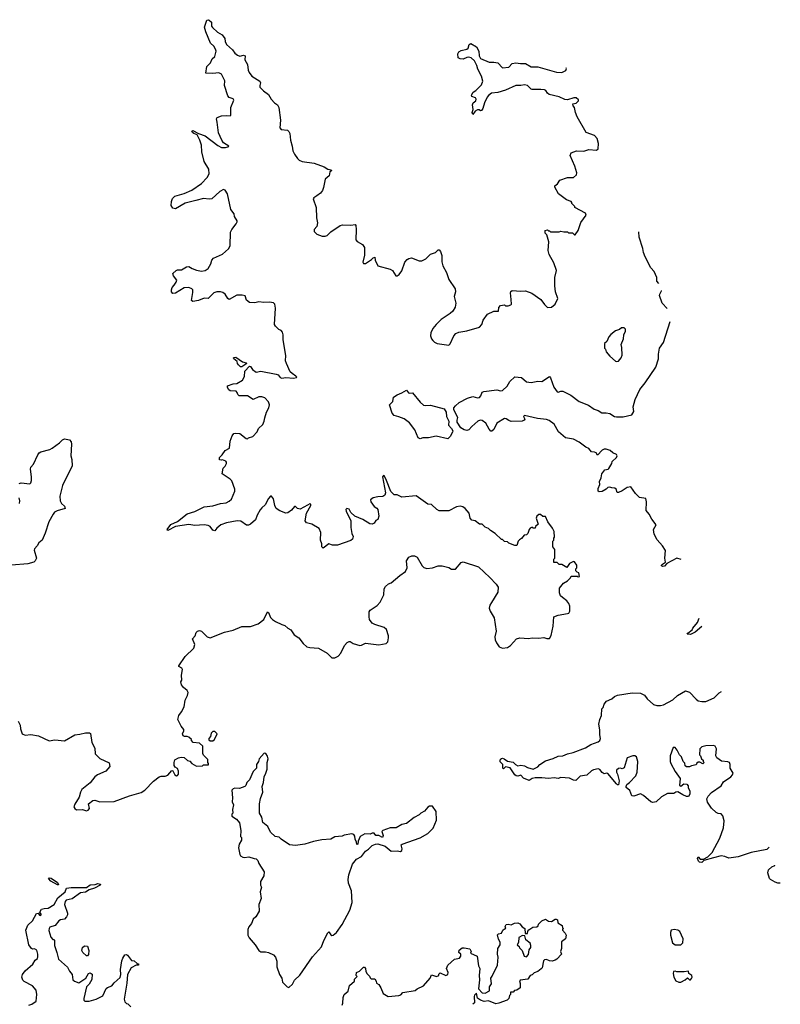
# Model space of a CAD drawing. Extents: x 2239831 to 2395310, y 665973 to 772585.
# Tile 144 of 144: x 2363919 to 2371853, y 749103 to 759372. Entities that reach past the tile are written whole.
import ezdxf

# ---------------------------------------------------------------- set-up
doc = ezdxf.new("R2010")
doc.units = 0

msp = doc.modelspace()

# ---------------------------------------------------------------- linework, layer by layer
at = {"layer": '0CON20XD'}
for points in [[(2366027, 758115), (2365993, 758193), (2365980, 758305), (2365971, 758339), (2365979, 758351), (2366025, 758370), (2366075, 758374), (2366115, 758370), (2366122, 758375), (2366123, 758457), (2366153, 758533), (2366146, 758546), (2366105, 758562), (2366090, 758580), (2366057, 758685), (2366058, 758735), (2366024, 758805), (2365995, 758818), (2365935, 758811), (2365862, 758815), (2365872, 758885), (2365908, 758922), (2365927, 758963), (2365955, 758990), (2365968, 759045), (2365963, 759065), (2365943, 759095), (2365909, 759129), (2365861, 759245), (2365847, 759295), (2365872, 759368), (2365885, 759372), (2365895, 759368), (2365920, 759345), (2365920, 759305), (2365930, 759290), (2365981, 759241), (2366030, 759215), (2366058, 759175), (2366062, 759145), (2366078, 759115), (2366138, 759058), (2366165, 759022), (2366192, 759002), (2366215, 758993), (2366255, 759003), (2366272, 758995), (2366268, 758955), (2366297, 758905), (2366303, 758845), (2366312, 758822), (2366342, 758785), (2366423, 758733), (2366432, 758715), (2366423, 758685), (2366425, 758670), (2366461, 758631), (2366513, 758593), (2366544, 758544), (2366577, 758507), (2366608, 758485), (2366622, 758455), (2366638, 758325), (2366633, 758243), (2366648, 758228), (2366712, 758222), (2366728, 758208), (2366737, 758185), (2366743, 758115), (2366763, 758055), (2366770, 758005), (2366785, 757970), (2366817, 757925), (2366836, 757906), (2366865, 757892), (2366990, 757875), (2367095, 757837), (2367133, 757813), (2367168, 757808), (2367170, 757795), (2367156, 757784), (2367146, 757744), (2367105, 757710), (2367089, 757621), (2367078, 757592), (2367057, 757563), (2367020, 757535), (2366988, 757515), (2366982, 757505), (2367012, 757415), (2367016, 757305), (2367024, 757255), (2367020, 757215), (2366992, 757185), (2366992, 757165), (2367017, 757137), (2367075, 757113), (2367106, 757114), (2367125, 757122), (2367165, 757161), (2367262, 757225), (2367288, 757232), (2367375, 757231), (2367418, 757238), (2367426, 757226), (2367430, 757185), (2367427, 757075), (2367440, 757060), (2367495, 757027), (2367516, 756995), (2367516, 756915), (2367497, 756845), (2367505, 756828), (2367525, 756828), (2367588, 756872), (2367605, 756890), (2367624, 756894), (2367628, 756865), (2367654, 756805), (2367785, 756772), (2367809, 756755), (2367842, 756702), (2367855, 756700), (2367876, 756715), (2367906, 756754), (2367935, 756842), (2367960, 756870), (2367978, 756882), (2368005, 756888), (2368085, 756858), (2368115, 756856), (2368155, 756877), (2368204, 756926), (2368256, 756944), (2368285, 756972), (2368295, 756972), (2368310, 756955), (2368323, 756913), (2368324, 756846), (2368333, 756805), (2368371, 756735), (2368395, 756662), (2368463, 756565), (2368466, 756535), (2368451, 756485), (2368470, 756415), (2368462, 756375), (2368436, 756334), (2368411, 756309), (2368315, 756245), (2368262, 756195), (2368228, 756152), (2368208, 756105), (2368204, 756075), (2368214, 756045), (2368229, 756025), (2368245, 756009), (2368275, 755994), (2368395, 755978), (2368408, 755992), (2368446, 756074), (2368470, 756100), (2368500, 756115), (2368582, 756128), (2368716, 756164), (2368740, 756195), (2368755, 756238), (2368799, 756301), (2368865, 756334), (2368915, 756332), (2368918, 756372), (2368935, 756390), (2368975, 756397), (2368985, 756388), (2369015, 756387), (2369043, 756397), (2369048, 756405), (2369046, 756455), (2369038, 756525), (2369042, 756538), (2369055, 756548), (2369145, 756541), (2369195, 756544), (2369261, 756521), (2369356, 756455), (2369395, 756401), (2369425, 756371), (2369465, 756374), (2369504, 756405), (2369533, 756465), (2369508, 756535), (2369500, 756595), (2369503, 756685), (2369520, 756755), (2369490, 756835), (2369443, 756925), (2369432, 756965), (2369438, 757055), (2369417, 757127), (2369400, 757145), (2369400, 757175), (2369425, 757180), (2369435, 757170), (2369445, 757170), (2369455, 757160), (2369545, 757160), (2369565, 757168), (2369595, 757160), (2369635, 757160), (2369645, 757150), (2369685, 757150), (2369705, 757130), (2369715, 757130), (2369746, 757174), (2369774, 757256), (2369828, 757335), (2369820, 757355), (2369710, 757415), (2369710, 757425), (2369680, 757455), (2369680, 757465), (2369670, 757475), (2369624, 757494), (2369540, 757555), (2369500, 757625), (2369502, 757638), (2369529, 757661), (2369552, 757698), (2369634, 757726), (2369695, 757728), (2369727, 757753), (2369730, 757775), (2369710, 757845), (2369660, 757955), (2369670, 757985), (2369727, 758003), (2369805, 758000), (2369855, 758020), (2369935, 758010), (2369952, 758025), (2369958, 758082), (2369944, 758135), (2369915, 758164), (2369828, 758195), (2369735, 758360), (2369718, 758405), (2369708, 758455), (2369692, 758475), (2369690, 758495), (2369725, 758503), (2369748, 758525), (2369747, 758535), (2369725, 758556), (2369701, 758559), (2369635, 758536), (2369605, 758541), (2369545, 758569), (2369443, 758593), (2369426, 758606), (2369406, 758635), (2369395, 758640), (2369354, 758646), (2369264, 758644), (2369255, 758647), (2369217, 758687), (2369185, 758694), (2369145, 758686), (2369094, 758686), (2368985, 758639), (2368905, 758613), (2368842, 758605), (2368809, 758581), (2368796, 758564), (2368766, 758505), (2368750, 758445), (2368738, 758425), (2368725, 758422), (2368712, 758432), (2368695, 758432), (2368671, 758419), (2368645, 758382), (2368638, 758405), (2368648, 758435), (2368641, 758485), (2368650, 758505), (2368676, 758525), (2368680, 758545), (2368675, 758558), (2368635, 758572), (2368633, 758585), (2368648, 758615), (2368676, 758634), (2368736, 758694), (2368749, 758731), (2368736, 758785), (2368697, 758855), (2368688, 758895), (2368663, 758945), (2368627, 758975), (2368605, 758980), (2368585, 758978), (2368545, 758960), (2368513, 758963), (2368494, 758975), (2368491, 759015), (2368501, 759039), (2368525, 759051), (2368585, 759064), (2368596, 759075), (2368606, 759114), (2368625, 759124), (2368685, 759090), (2368710, 759045), (2368711, 758995), (2368727, 758967), (2368815, 758928), (2368865, 758931), (2368905, 758921), (2368955, 758872), (2369022, 758878), (2369055, 758916), (2369095, 758923), (2369144, 758914), (2369196, 758916), (2369255, 758880), (2369325, 758882), (2369520, 758825), (2369575, 758821), (2369615, 758842), (2369624, 758864), (2369620, 758870)], [(2365607, 752155), (2365634, 752206), (2365646, 752275), (2365670, 752325), (2365677, 752355), (2365666, 752376), (2365627, 752407), (2365607, 752435), (2365601, 752465), (2365610, 752485), (2365608, 752535), (2365616, 752596), (2365609, 752609), (2365580, 752625), (2365578, 752635), (2365645, 752732), (2365734, 752816), (2365746, 752856), (2365722, 752915), (2365749, 752945), (2365760, 752980), (2365774, 752996), (2365795, 753003), (2365815, 752994), (2365876, 752936), (2365905, 752926), (2366055, 752983), (2366145, 753004), (2366235, 753042), (2366326, 753044), (2366405, 753072), (2366467, 753115), (2366505, 753198), (2366515, 753190), (2366535, 753138), (2366555, 753117), (2366588, 753095), (2366655, 753066), (2366684, 753054), (2366715, 753026), (2366748, 753008), (2366783, 752955), (2366832, 752925), (2366875, 752868), (2366915, 752832), (2366945, 752823), (2367035, 752816), (2367127, 752767), (2367175, 752718), (2367205, 752718), (2367240, 752735), (2367268, 752765), (2367308, 752845), (2367335, 752877), (2367355, 752887), (2367367, 752887), (2367398, 752868), (2367466, 752846), (2367485, 752848), (2367525, 752869), (2367665, 752852), (2367742, 752868), (2367758, 752885), (2367767, 752925), (2367766, 752945), (2367745, 753012), (2367722, 753032), (2367624, 753064), (2367595, 753080), (2367569, 753115), (2367564, 753144), (2367566, 753195), (2367574, 753215), (2367647, 753263), (2367681, 753299), (2367717, 753375), (2367722, 753435), (2367735, 753460), (2367765, 753488), (2367795, 753498), (2367883, 753577), (2367944, 753616), (2367960, 753655), (2367953, 753727), (2367980, 753765), (2368011, 753779), (2368039, 753779), (2368066, 753766), (2368117, 753675), (2368135, 753660), (2368165, 753650), (2368225, 753657), (2368285, 753677), (2368325, 753677), (2368395, 753658), (2368425, 753642), (2368465, 753640), (2368525, 753710), (2368545, 753718), (2368705, 753667), (2368824, 753554), (2368891, 753485), (2368910, 753455), (2368908, 753402), (2368839, 753295), (2368823, 753265), (2368817, 753235), (2368827, 753205), (2368869, 753135), (2368889, 752995), (2368877, 752935), (2368880, 752905), (2368892, 752872), (2368922, 752832), (2368955, 752817), (2369006, 752824), (2369038, 752845), (2369102, 752915), (2369135, 752927), (2369225, 752920), (2369265, 752927), (2369335, 752922), (2369385, 752928), (2369418, 752918), (2369445, 752920), (2369462, 752948), (2369483, 753047), (2369492, 753145), (2369535, 753161), (2369635, 753178), (2369646, 753184), (2369656, 753204), (2369657, 753255), (2369647, 753285), (2369625, 753312), (2369580, 753345), (2369562, 753365), (2369550, 753395), (2369550, 753445), (2369590, 753495), (2369635, 753520), (2369665, 753550), (2369672, 753568), (2369735, 753570), (2369745, 753560), (2369760, 753565), (2369750, 753605), (2369735, 753610), (2369720, 753625), (2369720, 753645), (2369730, 753655), (2369730, 753685), (2369707, 753717), (2369695, 753720), (2369655, 753700), (2369625, 753660), (2369575, 753690), (2369545, 753690), (2369525, 753710), (2369492, 753712), (2369490, 753745), (2369500, 753755), (2369500, 753845), (2369480, 753875), (2369480, 753935), (2369490, 753945), (2369490, 753965), (2369498, 753975), (2369493, 754035), (2369478, 754068), (2369428, 754135), (2369405, 754190), (2369375, 754192), (2369352, 754212), (2369335, 754212), (2369314, 754196), (2369308, 754175), (2369328, 754112), (2369300, 754085), (2369295, 754070), (2369275, 754070), (2369265, 754078), (2369245, 754070), (2369233, 754057), (2369220, 754015), (2369205, 754000), (2369180, 753995), (2369155, 753960), (2369131, 753949), (2369118, 753935), (2369105, 753890), (2369085, 753888), (2369023, 753913), (2369007, 753927), (2368975, 753930), (2368955, 753950), (2368945, 753950), (2368880, 754015), (2368830, 754045), (2368810, 754065), (2368775, 754080), (2368745, 754110), (2368715, 754112), (2368670, 754145), (2368635, 754152), (2368618, 754175), (2368606, 754226), (2368565, 754273), (2368540, 754290), (2368515, 754297), (2368475, 754291), (2368395, 754249), (2368295, 754251), (2368271, 754265), (2368215, 754317), (2368175, 754320), (2368055, 754408), (2367905, 754393), (2367855, 754417), (2367825, 754418), (2367790, 754450), (2367745, 754567), (2367725, 754610), (2367715, 754619), (2367704, 754605), (2367734, 754436), (2367728, 754412), (2367708, 754398), (2367655, 754397), (2367605, 754386), (2367579, 754365), (2367583, 754345), (2367616, 754296), (2367645, 754278), (2367654, 754265), (2367666, 754195), (2367655, 754158), (2367635, 754148), (2367615, 754122), (2367595, 754112), (2367570, 754115), (2367498, 754158), (2367414, 754194), (2367374, 754234), (2367355, 754268), (2367330, 754275), (2367322, 754265), (2367323, 754245), (2367372, 754145), (2367373, 754077), (2367384, 754014), (2367397, 753983), (2367392, 753955), (2367375, 753942), (2367235, 753891), (2367182, 753892), (2367145, 753907), (2367085, 753862), (2367070, 753875), (2367070, 753905), (2367056, 753945), (2367060, 754025), (2367044, 754064), (2366965, 754111), (2366910, 754125), (2366898, 754145), (2366910, 754225), (2366957, 754307), (2366955, 754320), (2366945, 754322), (2366920, 754310), (2366845, 754266), (2366818, 754275), (2366795, 754296), (2366785, 754296), (2366753, 754257), (2366715, 754230), (2366695, 754226), (2366631, 754251), (2366596, 754275), (2366580, 754305), (2366565, 754376), (2366545, 754402), (2366535, 754402), (2366515, 754379), (2366479, 754311), (2366445, 754282), (2366429, 754261), (2366396, 754204), (2366378, 754155), (2366328, 754112), (2366305, 754100), (2366285, 754100), (2366225, 754141), (2366186, 754146), (2366076, 754124), (2366016, 754104), (2365975, 754068), (2365955, 754040), (2365935, 754048), (2365905, 754088), (2365885, 754097), (2365845, 754103), (2365745, 754097), (2365685, 754109), (2365544, 754086), (2365465, 754044), (2365458, 754055), (2365495, 754108), (2365565, 754138), (2365665, 754220), (2365745, 754244), (2365845, 754292), (2365935, 754302), (2366015, 754326), (2366072, 754335), (2366105, 754350), (2366129, 754371), (2366164, 754455), (2366164, 754475), (2366132, 754562), (2366115, 754580), (2366032, 754635), (2366043, 754695), (2366064, 754716), (2366078, 754745), (2366078, 754758), (2366068, 754768), (2366035, 754782), (2366025, 754778), (2366005, 754782), (2366002, 754805), (2366032, 754835), (2366062, 754878), (2366109, 754905), (2366114, 754975), (2366137, 755033), (2366154, 755056), (2366175, 755061), (2366215, 755057), (2366280, 755005), (2366295, 755000), (2366305, 755010), (2366350, 755025), (2366398, 755075), (2366411, 755109), (2366455, 755150), (2366470, 755185), (2366475, 755220), (2366492, 755278), (2366518, 755325), (2366524, 755355), (2366516, 755386), (2366475, 755428), (2366445, 755438), (2366415, 755438), (2366355, 755412), (2366295, 755448), (2366208, 755448), (2366193, 755463), (2366188, 755485), (2366177, 755497), (2366115, 755502), (2366101, 755511), (2366088, 755535), (2366088, 755552), (2366145, 755573), (2366185, 755578), (2366245, 755614), (2366265, 755650), (2366266, 755705), (2366315, 755760), (2366326, 755756), (2366349, 755725), (2366385, 755696), (2366436, 755706), (2366595, 755676), (2366615, 755667), (2366635, 755641), (2366654, 755634), (2366695, 755639), (2366775, 755634), (2366805, 755640), (2366810, 755645), (2366800, 755655), (2366761, 755681), (2366741, 755701), (2366701, 755785), (2366692, 755815), (2366695, 755870), (2366667, 756033), (2366669, 756085), (2366660, 756115), (2366645, 756132), (2366622, 756142), (2366587, 756177), (2366577, 756195), (2366588, 756365), (2366581, 756405), (2366565, 756421), (2366525, 756428), (2366465, 756422), (2366415, 756431), (2366372, 756418), (2366315, 756424), (2366286, 756446), (2366271, 756491), (2366241, 756501), (2366185, 756501), (2366105, 756454), (2366089, 756465), (2366061, 756511), (2366038, 756528), (2366015, 756533), (2365975, 756533), (2365943, 756525), (2365885, 756466), (2365845, 756468), (2365785, 756443), (2365724, 756434), (2365713, 756445), (2365726, 756526), (2365724, 756554), (2365716, 756566), (2365685, 756581), (2365635, 756576), (2365545, 756521), (2365516, 756516), (2365503, 756533), (2365502, 756555), (2365511, 756579), (2365531, 756605), (2365553, 756635), (2365558, 756655), (2365525, 756700), (2365518, 756725), (2365552, 756758), (2365565, 756764), (2365606, 756764), (2365660, 756795), (2365685, 756800), (2365718, 756778), (2365765, 756760), (2365815, 756750), (2365855, 756756), (2365885, 756777), (2365912, 756825), (2365922, 756865), (2365940, 756885), (2366035, 756926), (2366098, 756982), (2366114, 757015), (2366119, 757155), (2366131, 757185), (2366177, 757243), (2366187, 757265), (2366187, 757275), (2366160, 757320), (2366155, 757348), (2366122, 757392), (2366087, 757557), (2366064, 757594), (2366045, 757600), (2366008, 757582), (2365925, 757503), (2365895, 757500), (2365835, 757506), (2365755, 757486), (2365645, 757459), (2365545, 757400), (2365516, 757406), (2365500, 757435), (2365502, 757475), (2365513, 757507), (2365537, 757533), (2365635, 757559), (2365716, 757594), (2365816, 757665), (2365874, 757725), (2365894, 757765), (2365893, 757815), (2365844, 757895), (2365820, 757995), (2365816, 758065), (2365797, 758115), (2365770, 758170), (2365734, 758185), (2365721, 758195), (2365715, 758210), (2365725, 758216), (2365784, 758184), (2365855, 758161), (2365985, 758059), (2366025, 758041), (2366065, 758038), (2366090, 758045), (2366100, 758055), (2366045, 758088), (2366027, 758115)], [(2370587, 756622), (2370566, 756646), (2370564, 756685), (2370536, 756746), (2370502, 756785), (2370445, 756900), (2370426, 756945), (2370419, 756985), (2370380, 757105), (2370377, 757161)], [(2370674, 756361), (2370622, 756415), (2370594, 756495), (2370595, 756510), (2370613, 756545), (2370612, 756547)], [(2370819, 753744), (2370775, 753758), (2370669, 753701), (2370645, 753674), (2370625, 753669), (2370614, 753675), (2370614, 753685), (2370624, 753695), (2370656, 753714), (2370649, 753755), (2370655, 753835), (2370626, 753886), (2370569, 753949), (2370538, 754005), (2370532, 754055), (2370559, 754105), (2370512, 754162), (2370484, 754214), (2370453, 754253), (2370458, 754345), (2370449, 754379), (2370385, 754388), (2370341, 754431), (2370295, 754501), (2370257, 754493), (2370205, 754458), (2370165, 754440), (2370152, 754442), (2370140, 754475), (2370128, 754488), (2370095, 754490), (2370075, 754498), (2370055, 754492), (2370038, 754475), (2369995, 754451), (2369965, 754447), (2369954, 754455), (2369953, 754483), (2369971, 754525), (2369966, 754555), (2369983, 754595), (2369990, 754635), (2370023, 754677), (2370057, 754683), (2370065, 754690), (2370097, 754743), (2370100, 754765), (2370145, 754807), (2370153, 754825), (2370146, 754836), (2370108, 754855), (2370078, 754878), (2370035, 754893), (2370015, 754892), (2369995, 754881), (2369945, 754832), (2369932, 754855), (2369915, 754863), (2369883, 754865), (2369855, 754899), (2369823, 754913), (2369755, 754966), (2369696, 754996), (2369611, 755011), (2369539, 755075), (2369493, 755153), (2369443, 755193), (2369415, 755202), (2369322, 755212), (2369185, 755243), (2369174, 755235), (2369187, 755205), (2369183, 755195), (2369160, 755185), (2369045, 755182), (2369021, 755191), (2368995, 755211), (2368975, 755214), (2368895, 755166), (2368865, 755100), (2368845, 755082), (2368835, 755082), (2368815, 755102), (2368780, 755165), (2368745, 755191), (2368724, 755194), (2368697, 755185), (2368635, 755129), (2368605, 755096), (2368585, 755087), (2368555, 755096), (2368522, 755115), (2368483, 755175), (2368481, 755195), (2368490, 755225), (2368447, 755305), (2368449, 755325), (2368464, 755345), (2368505, 755379), (2368592, 755425), (2368645, 755441), (2368695, 755430), (2368715, 755432), (2368731, 755449), (2368745, 755488), (2368760, 755495), (2368895, 755511), (2368935, 755501), (2368955, 755504), (2369005, 755550), (2369032, 755598), (2369084, 755646), (2369152, 755642), (2369205, 755597), (2369255, 755588), (2369325, 755602), (2369365, 755598), (2369445, 755650), (2369457, 755637), (2369491, 755541), (2369525, 755491), (2369535, 755488), (2369565, 755499), (2369585, 755499), (2369667, 755457), (2369755, 755390), (2369852, 755352), (2369910, 755310), (2369955, 755296), (2369993, 755273), (2370037, 755273), (2370075, 755266), (2370125, 755233), (2370145, 755229), (2370215, 755232), (2370305, 755252), (2370324, 755285), (2370318, 755335), (2370338, 755412), (2370388, 755515), (2370444, 755585), (2370555, 755747), (2370582, 755835), (2370582, 755885), (2370593, 755945), (2370634, 756005), (2370704, 756226)], [(2370145, 755808), (2370165, 755810), (2370192, 755845), (2370202, 755875), (2370200, 755955), (2370192, 755985), (2370217, 756043), (2370220, 756085), (2370240, 756125), (2370240, 756145), (2370225, 756160), (2370195, 756160), (2370175, 756140), (2370135, 756128), (2370085, 756088), (2370063, 756065), (2370043, 756017), (2370020, 755995), (2370020, 755945), (2370030, 755935), (2370035, 755910), (2370075, 755862), (2370135, 755812), (2370145, 755808)], [(2366235, 755752), (2366223, 755753), (2366201, 755771), (2366190, 755785), (2366188, 755808), (2366152, 755835), (2366150, 755845), (2366155, 755850), (2366175, 755852), (2366243, 755803), (2366280, 755795), (2366290, 755785), (2366235, 755752)], [(2368385, 755000), (2368265, 755029), (2368185, 755010), (2368125, 755011), (2368095, 755002), (2368075, 755010), (2368042, 755095), (2367985, 755169), (2367928, 755208), (2367875, 755231), (2367825, 755243), (2367805, 755268), (2367777, 755355), (2367811, 755389), (2367818, 755435), (2367855, 755461), (2367905, 755480), (2367955, 755510), (2367975, 755482), (2367985, 755478), (2368015, 755480), (2368095, 755382), (2368133, 755353), (2368155, 755348), (2368205, 755352), (2368347, 755315), (2368369, 755279), (2368372, 755235), (2368394, 755185), (2368392, 755142), (2368425, 755110), (2368437, 755085), (2368435, 755070), (2368410, 755025), (2368385, 755000)], [(2363915, 754535), (2363935, 754542), (2364025, 754533), (2364035, 754542), (2364042, 754568), (2364044, 754605), (2364031, 754685), (2364034, 754705), (2364062, 754735), (2364107, 754835), (2364124, 754856), (2364140, 754865), (2364235, 754890), (2364258, 754902), (2364335, 754960), (2364365, 754992), (2364385, 755002), (2364439, 754989), (2364455, 754970), (2364460, 754945), (2364454, 754825), (2364464, 754785), (2364465, 754720), (2364366, 754514), (2364337, 754403), (2364342, 754355), (2364357, 754325), (2364387, 754297), (2364393, 754275), (2364309, 754251), (2364283, 754235), (2364267, 754215), (2364224, 754136), (2364184, 754016), (2364152, 753945), (2364118, 753915), (2364100, 753885), (2364072, 753855), (2364071, 753841), (2364094, 753755), (2364082, 753728), (2364066, 753714), (2364005, 753696), (2363835, 753685)], [(2363916, 754325), (2363920, 754355), (2363915, 754385)], [(2371033, 753043), (2370965, 752984), (2370915, 752960), (2370882, 752962), (2370890, 752975), (2370935, 753010), (2370940, 753025), (2370990, 753085), (2371007, 753129)], [(2371738, 750742), (2371712, 750718), (2371550, 750685), (2371415, 750640), (2371315, 750628), (2371273, 750643), (2371235, 750650), (2371155, 750632), (2371057, 750603), (2371033, 750583), (2371010, 750585), (2371000, 750595), (2370990, 750625), (2370995, 750640), (2371018, 750618), (2371052, 750618), (2371098, 750642), (2371142, 750685), (2371223, 750835), (2371259, 750945), (2371266, 751015), (2371255, 751070), (2371235, 751088), (2371205, 751092), (2371184, 751104), (2371135, 751148), (2371095, 751210), (2371088, 751245), (2371102, 751275), (2371135, 751312), (2371235, 751382), (2371262, 751425), (2371336, 751475), (2371353, 751495), (2371360, 751515), (2371330, 751565), (2371330, 751605), (2371322, 751625), (2371305, 751633), (2371240, 751640), (2371190, 751675), (2371182, 751695), (2371188, 751768), (2371175, 751797), (2371155, 751803), (2371075, 751799), (2371035, 751787), (2371015, 751768), (2371010, 751705), (2371020, 751695), (2371030, 751665), (2371048, 751648), (2371050, 751635), (2371060, 751625), (2371045, 751610), (2371015, 751630), (2370995, 751630), (2370982, 751618), (2370975, 751600), (2370928, 751592), (2370905, 751580), (2370875, 751580), (2370862, 751592), (2370858, 751618), (2370840, 751635), (2370822, 751685), (2370802, 751705), (2370778, 751755), (2370755, 751780), (2370735, 751780), (2370706, 751695), (2370704, 751635), (2370710, 751615), (2370755, 751533), (2370807, 751457), (2370800, 751385), (2370815, 751380), (2370848, 751402), (2370878, 751398), (2370892, 751382), (2370892, 751365), (2370910, 751325), (2370910, 751295), (2370895, 751270), (2370875, 751270), (2370835, 751288), (2370785, 751320), (2370765, 751317), (2370743, 751303), (2370675, 751303), (2370614, 751266), (2370558, 751215), (2370525, 751208), (2370502, 751215), (2370425, 751282), (2370395, 751297), (2370325, 751273), (2370305, 751279), (2370282, 751332), (2370247, 751365), (2370244, 751376), (2370252, 751395), (2370280, 751415), (2370346, 751485), (2370361, 751525), (2370364, 751576), (2370368, 751635), (2370353, 751685), (2370335, 751694), (2370316, 751694), (2370257, 751673), (2370225, 751568), (2370205, 751560), (2370185, 751566), (2370165, 751564), (2370144, 751545), (2370143, 751525), (2370154, 751505), (2370172, 751435), (2370165, 751392), (2370155, 751392), (2370145, 751402), (2370055, 751510), (2370045, 751513), (2370015, 751507), (2369995, 751520), (2369972, 751552), (2369955, 751559), (2369905, 751549), (2369885, 751539), (2369835, 751494), (2369767, 751483), (2369721, 751439), (2369695, 751441), (2369655, 751461), (2369565, 751469), (2369535, 751457), (2369494, 751466), (2369435, 751458), (2369365, 751466), (2369296, 751464), (2369265, 751457), (2369235, 751438), (2369175, 751462), (2369145, 751492), (2369115, 751481), (2369098, 751485), (2369083, 751495), (2369035, 751570), (2368985, 751580), (2368965, 751560), (2368960, 751565), (2368960, 751605), (2368932, 751632), (2368930, 751645), (2368935, 751660), (2368945, 751668), (2368955, 751670), (2368972, 751662), (2369008, 751638), (2369067, 751627), (2369090, 751605), (2369115, 751592), (2369145, 751597), (2369185, 751592), (2369215, 751572), (2369275, 751556), (2369325, 751580), (2369346, 751605), (2369405, 751644), (2369485, 751666), (2369535, 751691), (2369586, 751694), (2369635, 751716), (2369692, 751728), (2369822, 751778), (2369876, 751814), (2369955, 751840), (2369972, 751855), (2369977, 751875), (2369970, 751915), (2369972, 751965), (2369959, 752025), (2369969, 752075), (2369988, 752115), (2369990, 752185), (2370005, 752200), (2370017, 752235), (2370040, 752265), (2370095, 752289), (2370125, 752314), (2370155, 752329), (2370307, 752353), (2370395, 752350), (2370436, 752326), (2370465, 752290), (2370529, 752229), (2370565, 752218), (2370605, 752221), (2370635, 752227), (2370731, 752279), (2370780, 752325), (2370865, 752372), (2370905, 752358), (2370974, 752284), (2370995, 752270), (2371035, 752260), (2371075, 752262), (2371162, 752298), (2371217, 752353), (2371241, 752364)], [(2363902, 752055), (2363923, 752013), (2363927, 751975), (2363944, 751924), (2363975, 751911), (2364034, 751916), (2364115, 751903), (2364225, 751850), (2364285, 751863), (2364385, 751850), (2364496, 751914), (2364545, 751919), (2364606, 751936), (2364646, 751936), (2364659, 751929), (2364670, 751835), (2364702, 751775), (2364707, 751715), (2364756, 751666), (2364853, 751623), (2364860, 751585), (2364816, 751534), (2364732, 751498), (2364702, 751475), (2364656, 751414), (2364567, 751345), (2364552, 751315), (2364541, 751265), (2364495, 751192), (2364484, 751164), (2364493, 751145), (2364513, 751133), (2364575, 751136), (2364615, 751122), (2364635, 751129), (2364647, 751145), (2364636, 751194), (2364682, 751228), (2364703, 751233), (2364756, 751214), (2364905, 751217), (2365064, 751276), (2365185, 751312), (2365225, 751336), (2365315, 751431), (2365374, 751476), (2365395, 751484), (2365435, 751482), (2365465, 751494), (2365505, 751541), (2365518, 751538), (2365539, 751495), (2365555, 751487), (2365565, 751490), (2365575, 751505), (2365576, 751536), (2365564, 751564), (2365542, 751575), (2365532, 751595), (2365530, 751625), (2365538, 751652), (2365576, 751674), (2365605, 751681), (2365635, 751677), (2365670, 751645), (2365695, 751638), (2365716, 751616), (2365765, 751588), (2365825, 751592), (2365835, 751600), (2365888, 751602), (2365890, 751615), (2365880, 751625), (2365880, 751655), (2365835, 751700), (2365828, 751718), (2365830, 751795), (2365795, 751828), (2365730, 751835), (2365713, 751853), (2365710, 751865), (2365685, 751888), (2365665, 751897), (2365640, 751895), (2365624, 751905), (2365616, 751925), (2365632, 751955), (2365630, 751970), (2365602, 752005), (2365570, 752075), (2365580, 752115), (2365607, 752155)], [(2365935, 751850), (2365952, 751865), (2365978, 751925), (2365955, 751948), (2365933, 751947), (2365915, 751930), (2365908, 751895), (2365892, 751875), (2365893, 751863), (2365905, 751850), (2365935, 751850)], [(2366725, 749280), (2366765, 749312), (2366786, 749354), (2366842, 749408), (2366975, 749598), (2367068, 749702), (2367093, 749767), (2367135, 749850), (2367145, 749860), (2367165, 749827), (2367175, 749821), (2367188, 749825), (2367225, 749853), (2367282, 749935), (2367364, 750085), (2367386, 750165), (2367382, 750285), (2367348, 750368), (2367347, 750405), (2367353, 750455), (2367390, 750565), (2367432, 750618), (2367484, 750646), (2367525, 750702), (2367558, 750722), (2367595, 750758), (2367630, 750775), (2367655, 750778), (2367732, 750752), (2367795, 750699), (2367855, 750703), (2367893, 750697), (2367904, 750706), (2367909, 750725), (2367898, 750765), (2367908, 750775), (2368095, 750840), (2368178, 750885), (2368231, 750939), (2368267, 751025), (2368262, 751115), (2368225, 751170), (2368195, 751170), (2368175, 751158), (2368143, 751117), (2368105, 751098), (2368085, 751078), (2368035, 751052), (2367955, 750990), (2367905, 750980), (2367845, 750943), (2367785, 750943), (2367708, 750915), (2367698, 750905), (2367712, 750865), (2367705, 750842), (2367665, 750863), (2367633, 750863), (2367615, 750888), (2367595, 750888), (2367575, 750878), (2367518, 750882), (2367471, 750855), (2367449, 750805), (2367445, 750773), (2367435, 750770), (2367432, 750795), (2367418, 750825), (2367416, 750856), (2367405, 750873), (2367385, 750881), (2367305, 750868), (2367282, 750858), (2367205, 750849), (2367163, 750827), (2367072, 750818), (2366985, 750800), (2366895, 750772), (2366795, 750760), (2366735, 750767), (2366645, 750827), (2366625, 750847), (2366585, 750852), (2366535, 750898), (2366506, 750956), (2366455, 751000), (2366444, 751055), (2366421, 751095), (2366419, 751195), (2366431, 751249), (2366456, 751315), (2366449, 751375), (2366464, 751415), (2366468, 751475), (2366488, 751515), (2366499, 751555), (2366500, 751625), (2366510, 751665), (2366505, 751690), (2366485, 751720), (2366468, 751722), (2366418, 751665), (2366410, 751635), (2366390, 751605), (2366388, 751565), (2366355, 751530), (2366316, 751444), (2366287, 751415), (2366278, 751385), (2366266, 751374), (2366213, 751353), (2366165, 751358), (2366145, 751350), (2366132, 751335), (2366140, 751255), (2366134, 751215), (2366150, 751185), (2366140, 751135), (2366142, 751095), (2366132, 751085), (2366132, 751065), (2366180, 751035), (2366213, 750995), (2366226, 750915), (2366222, 750855), (2366232, 750842), (2366232, 750815), (2366208, 750775), (2366203, 750735), (2366214, 750664), (2366221, 750651), (2366247, 750637), (2366265, 750634), (2366311, 750641), (2366364, 750624), (2366385, 750622), (2366404, 750604), (2366415, 750572), (2366470, 750485), (2366467, 750443), (2366430, 750385), (2366432, 750345), (2366440, 750325), (2366428, 750275), (2366438, 750205), (2366412, 750145), (2366417, 750073), (2366383, 750017), (2366355, 749990), (2366338, 749945), (2366309, 749911), (2366300, 749885), (2366300, 749825), (2366313, 749795), (2366377, 749725), (2366414, 749664), (2366435, 749652), (2366482, 749652), (2366515, 749642), (2366565, 749618), (2366588, 749595), (2366603, 749553), (2366603, 749495), (2366628, 749415), (2366652, 749375), (2366660, 749335), (2366710, 749285), (2366725, 749280)], [(2371853, 750368), (2371828, 750368), (2371798, 750378), (2371750, 750405), (2371740, 750415), (2371722, 750475), (2371730, 750505), (2371764, 750536), (2371795, 750552), (2371796, 750554)], [(2364315, 750348), (2364245, 750388), (2364218, 750415), (2364225, 750422), (2364248, 750418), (2364312, 750375), (2364325, 750350), (2364315, 750348)], [(2364015, 749094), (2364045, 749103), (2364090, 749135), (2364097, 749205), (2364091, 749251), (2364052, 749295), (2363965, 749342), (2363952, 749355), (2363943, 749385), (2363950, 749415), (2363975, 749452), (2364055, 749522), (2364082, 749565), (2364105, 749582), (2364110, 749600), (2364110, 749625), (2364097, 749667), (2364075, 749680), (2364055, 749678), (2364042, 749685), (2364013, 749725), (2363982, 749875), (2364005, 749930), (2364053, 749975), (2364095, 750049), (2364112, 750052), (2364125, 750034), (2364135, 750030), (2364143, 750035), (2364144, 750045), (2364128, 750065), (2364145, 750094), (2364174, 750104), (2364215, 750106), (2364280, 750145), (2364316, 750214), (2364392, 750275), (2364408, 750315), (2364455, 750321), (2364589, 750321), (2364617, 750323), (2364655, 750349), (2364705, 750351), (2364735, 750363), (2364762, 750355), (2364757, 750345), (2364698, 750315), (2364643, 750297), (2364605, 750273), (2364553, 750267), (2364465, 750204), (2364405, 750188), (2364394, 750175), (2364385, 750145), (2364419, 750055), (2364419, 750035), (2364409, 750015), (2364385, 749992), (2364345, 749985), (2364327, 749975), (2364288, 749925), (2364233, 749906), (2364226, 749895), (2364224, 749874), (2364244, 749804), (2364265, 749780), (2364275, 749780), (2364282, 749772), (2364284, 749715), (2364308, 749645), (2364324, 749575), (2364419, 749489), (2364439, 749449), (2364468, 749415), (2364475, 749360), (2364490, 749345), (2364535, 749328), (2364608, 749375), (2364637, 749423), (2364655, 749430), (2364676, 749416), (2364672, 749362), (2364645, 749312), (2364617, 749285), (2364588, 749165), (2364588, 749145), (2364597, 749137), (2364643, 749137), (2364718, 749158), (2364785, 749193), (2364822, 749268), (2364835, 749280), (2364882, 749295), (2364905, 749328), (2364966, 749384), (2364974, 749415), (2364971, 749465), (2364986, 749555), (2364994, 749585), (2365015, 749620), (2365033, 749623), (2365045, 749617), (2365085, 749560), (2365115, 749558), (2365145, 749530), (2365160, 749525), (2365157, 749513), (2365135, 749512), (2365082, 749485), (2365043, 749415), (2365038, 749322), (2365010, 749155), (2365015, 749130), (2365035, 749110), (2365048, 749108), (2365078, 749078)], [(2368903, 749513), (2368910, 749595), (2368902, 749625), (2368908, 749685), (2368932, 749725), (2368932, 749752), (2368913, 749783), (2368904, 749826), (2368913, 749837), (2368946, 749844), (2368960, 749875), (2368975, 749890), (2368990, 749895), (2368982, 749915), (2368995, 749937), (2369015, 749940), (2369045, 749932), (2369081, 749949), (2369115, 749952), (2369135, 749942), (2369161, 749911), (2369188, 749895), (2369192, 749842), (2369215, 749840), (2369220, 749865), (2369231, 749879), (2369273, 749907), (2369315, 749910), (2369328, 749922), (2369332, 749938), (2369365, 749973), (2369405, 749990), (2369435, 749972), (2369465, 749968), (2369505, 749990), (2369515, 749990), (2369528, 749985), (2369532, 749952), (2369578, 749925), (2369582, 749902), (2369590, 749895), (2369580, 749885), (2369580, 749875), (2369610, 749845), (2369618, 749825), (2369612, 749785), (2369570, 749755), (2369572, 749685), (2369560, 749655), (2369570, 749625), (2369522, 749575), (2369505, 749562), (2369475, 749554), (2369445, 749558), (2369415, 749570), (2369392, 749568), (2369383, 749557), (2369370, 749485), (2369358, 749472), (2369324, 749446), (2369285, 749432), (2369265, 749412), (2369245, 749402), (2369220, 749365), (2369140, 749355), (2369132, 749335), (2369138, 749325), (2369138, 749275), (2369105, 749250), (2369082, 749248), (2369065, 749230), (2369040, 749230), (2369040, 749205), (2369028, 749195), (2369020, 749165), (2369004, 749146), (2368916, 749114), (2368885, 749108), (2368809, 749139), (2368765, 749133), (2368726, 749146), (2368696, 749166), (2368685, 749220), (2368665, 749200), (2368660, 749185), (2368662, 749118), (2368647, 749103)], [(2370815, 749724), (2370836, 749744), (2370841, 749785), (2370805, 749863), (2370783, 749877), (2370745, 749882), (2370715, 749878), (2370707, 749853), (2370707, 749825), (2370728, 749745), (2370755, 749724), (2370815, 749724)], [(2369205, 749600), (2369227, 749623), (2369235, 749670), (2369252, 749695), (2369252, 749715), (2369245, 749740), (2369200, 749775), (2369188, 749818), (2369165, 749820), (2369125, 749800), (2369123, 749747), (2369110, 749725), (2369130, 749705), (2369132, 749692), (2369160, 749665), (2369180, 749605), (2369205, 749600)], [(2364615, 749608), (2364578, 749645), (2364568, 749665), (2364573, 749697), (2364595, 749712), (2364625, 749708), (2364642, 749665), (2364636, 749624), (2364625, 749610), (2364615, 749608)], [(2367282, 749095), (2367291, 749115), (2367294, 749175), (2367303, 749205), (2367345, 749240), (2367359, 749301), (2367410, 749345), (2367410, 749365), (2367438, 749392), (2367430, 749405), (2367432, 749435), (2367465, 749450), (2367505, 749490), (2367515, 749490), (2367527, 749477), (2367530, 749445), (2367545, 749420), (2367568, 749398), (2367575, 749380), (2367585, 749370), (2367625, 749368), (2367638, 749345), (2367642, 749325), (2367665, 749308), (2367688, 749275), (2367712, 749215), (2367764, 749184), (2367875, 749196), (2367895, 749203), (2367915, 749226), (2368045, 749247), (2368065, 749263), (2368132, 749295), (2368200, 749375), (2368215, 749410), (2368266, 749394), (2368290, 749405), (2368292, 749418), (2368305, 749430), (2368365, 749402), (2368386, 749414), (2368390, 749435), (2368372, 749475), (2368385, 749510), (2368455, 749573), (2368506, 749584), (2368520, 749605), (2368520, 749625), (2368500, 749645), (2368503, 749667), (2368535, 749692), (2368555, 749692), (2368615, 749680), (2368628, 749655), (2368620, 749635), (2368690, 749605), (2368704, 749504), (2368718, 749475), (2368712, 749405), (2368717, 749357), (2368704, 749264), (2368745, 749222), (2368775, 749218), (2368820, 749245), (2368820, 749285), (2368840, 749315), (2368832, 749375), (2368848, 749395), (2368903, 749513)], [(2370815, 749333), (2370862, 749358), (2370885, 749380), (2370905, 749360), (2370915, 749360), (2370928, 749372), (2370933, 749385), (2370930, 749405), (2370900, 749425), (2370895, 749448), (2370849, 749441), (2370775, 749443), (2370755, 749450), (2370740, 749445), (2370734, 749425), (2370741, 749385), (2370765, 749348), (2370794, 749334), (2370815, 749333)]]:
    msp.add_lwpolyline(points, dxfattribs=at)

doc.saveas('drawing.dxf')
